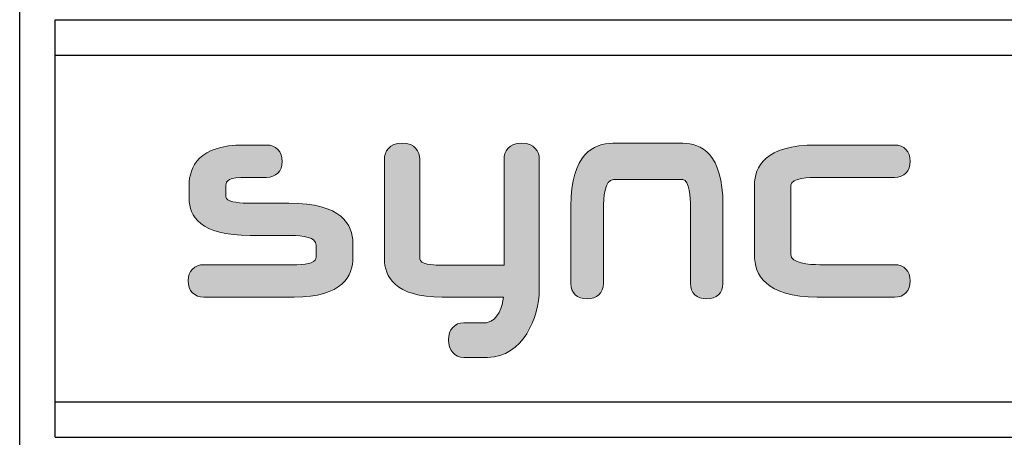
# Model space of a CAD drawing. Extents: x 953 to 1256, y 168 to 424.
# Tile 8 of 25: x 1183.01 to 1196.94, y 204.39 to 210.29. Entities that reach past the tile are written whole.
import ezdxf

# ---------------------------------------------------------------- set-up
doc = ezdxf.new("R2010")
doc.units = 0
doc.header["$LTSCALE"] = 0.5
doc.layers.get('0').update_dxf_attribs({"linetype": 'CONTINUOUS'})
doc.layers.add('Artwork', color=7, linetype='CONTINUOUS')

msp = doc.modelspace()

# ---------------------------------------------------------------- hatches: boundary and pattern name
at = {"layer": 'Artwork'}
h = msp.add_hatch(color=2, dxfattribs=at)
h.dxf.hatch_style = 2
edge = h.paths.add_edge_path()
edge.add_spline(control_points=[(1190.111, 208.548), (1189.927, 208.548), (1189.862, 208.431), (1189.862, 208.319), (1189.862, 208.319), (1189.862, 206.827), (1189.862, 206.827), (1189.862, 206.827), (1188.939, 206.827), (1188.939, 206.827), (1188.858, 206.827), (1188.671, 206.836), (1188.671, 206.916), (1188.671, 206.916), (1188.671, 208.319), (1188.671, 208.319), (1188.671, 208.431), (1188.605, 208.548), (1188.422, 208.548), (1188.237, 208.548), (1188.171, 208.431), (1188.171, 208.319), (1188.171, 208.319), (1188.171, 206.916), (1188.171, 206.916), (1188.171, 206.669), (1188.312, 206.373), (1188.988, 206.373), (1188.988, 206.373), (1189.854, 206.373), (1189.854, 206.373), (1189.837, 206.247), (1189.784, 206.045), (1189.616, 206.012), (1189.616, 206.012), (1189.294, 206.012), (1189.294, 206.012), (1189.166, 206.012), (1189.076, 205.913), (1189.076, 205.771), (1189.076, 205.625), (1189.165, 205.523), (1189.294, 205.523), (1189.294, 205.523), (1189.63, 205.523), (1189.63, 205.523), (1190.129, 205.523), (1190.36, 206.091), (1190.36, 206.474), (1190.36, 206.474), (1190.36, 208.319), (1190.36, 208.319), (1190.36, 208.431), (1190.295, 208.548), (1190.111, 208.548)], knot_values=[0, 0, 0, 0, 1, 1, 1, 2, 2, 2, 3, 3, 3, 4, 4, 4, 5, 5, 5, 6, 6, 6, 7, 7, 7, 8, 8, 8, 9, 9, 9, 10, 10, 10, 11, 11, 11, 12, 12, 12, 13, 13, 13, 14, 14, 14, 15, 15, 15, 16, 16, 16, 17, 17, 17, 18, 18, 18, 18], degree=3, periodic=0)
h = msp.add_hatch(color=2, dxfattribs=at)
h.dxf.hatch_style = 2
edge = h.paths.add_edge_path()
edge.add_spline(control_points=[(1192.389, 208.548), (1192.389, 208.548), (1191.402, 208.548), (1191.402, 208.548), (1191.13, 208.548), (1190.806, 208.395), (1190.806, 207.661), (1190.806, 207.661), (1190.806, 206.568), (1190.806, 206.568), (1190.806, 206.435), (1190.896, 206.348), (1191.036, 206.348), (1191.175, 206.348), (1191.266, 206.435), (1191.266, 206.568), (1191.266, 206.568), (1191.266, 207.622), (1191.266, 207.622), (1191.266, 207.776), (1191.284, 208.035), (1191.409, 208.035), (1191.409, 208.035), (1192.388, 208.035), (1192.388, 208.035), (1192.49, 208.035), (1192.498, 207.755), (1192.498, 207.669), (1192.498, 207.669), (1192.498, 206.568), (1192.498, 206.568), (1192.498, 206.435), (1192.588, 206.348), (1192.726, 206.348), (1192.866, 206.348), (1192.957, 206.435), (1192.957, 206.568), (1192.957, 206.568), (1192.957, 207.678), (1192.957, 207.678), (1192.957, 208.398), (1192.648, 208.548), (1192.389, 208.548)], knot_values=[0, 0, 0, 0, 1, 1, 1, 2, 2, 2, 3, 3, 3, 4, 4, 4, 5, 5, 5, 6, 6, 6, 7, 7, 7, 8, 8, 8, 9, 9, 9, 10, 10, 10, 11, 11, 11, 12, 12, 12, 13, 13, 13, 14, 14, 14, 14], degree=3, periodic=0)
h = msp.add_hatch(color=2, dxfattribs=at)
h.dxf.hatch_style = 2
edge = h.paths.add_edge_path()
edge.add_spline(control_points=[(1186.818, 207.702), (1186.818, 207.702), (1186.23, 207.702), (1186.23, 207.702), (1186.085, 207.702), (1185.929, 207.726), (1185.929, 207.792), (1185.929, 207.792), (1185.929, 207.936), (1185.929, 207.936), (1185.929, 207.984), (1185.929, 208.065), (1186.141, 208.065), (1186.141, 208.065), (1186.502, 208.065), (1186.502, 208.065), (1186.637, 208.065), (1186.726, 208.153), (1186.726, 208.289), (1186.726, 208.431), (1186.637, 208.523), (1186.502, 208.523), (1186.502, 208.523), (1186.185, 208.523), (1186.185, 208.523), (1185.544, 208.523), (1185.41, 208.214), (1185.41, 207.955), (1185.41, 207.955), (1185.41, 207.763), (1185.41, 207.763), (1185.41, 207.525), (1185.56, 207.244), (1186.274, 207.244), (1186.274, 207.244), (1186.852, 207.244), (1186.852, 207.244), (1187.014, 207.244), (1187.207, 207.22), (1187.207, 207.108), (1187.207, 207.108), (1187.207, 206.942), (1187.207, 206.942), (1187.207, 206.869), (1187.113, 206.832), (1186.93, 206.832), (1186.93, 206.832), (1185.618, 206.832), (1185.618, 206.832), (1185.483, 206.832), (1185.396, 206.743), (1185.396, 206.605), (1185.396, 206.464), (1185.483, 206.373), (1185.618, 206.373), (1185.618, 206.373), (1186.893, 206.373), (1186.893, 206.373), (1187.581, 206.373), (1187.725, 206.676), (1187.725, 206.931), (1187.725, 206.931), (1187.725, 207.138), (1187.725, 207.138), (1187.725, 207.396), (1187.568, 207.702), (1186.818, 207.702)], knot_values=[0, 0, 0, 0, 1, 1, 1, 2, 2, 2, 3, 3, 3, 4, 4, 4, 5, 5, 5, 6, 6, 6, 7, 7, 7, 8, 8, 8, 9, 9, 9, 10, 10, 10, 11, 11, 11, 12, 12, 12, 13, 13, 13, 14, 14, 14, 15, 15, 15, 16, 16, 16, 17, 17, 17, 18, 18, 18, 19, 19, 19, 20, 20, 20, 21, 21, 21, 22, 22, 22, 22], degree=3, periodic=0)
h = msp.add_hatch(color=2, dxfattribs=at)
h.dxf.hatch_style = 2
edge = h.paths.add_edge_path()
edge.add_spline(control_points=[(1195.384, 206.832), (1195.384, 206.832), (1194.328, 206.832), (1194.328, 206.832), (1194.175, 206.832), (1193.917, 206.851), (1193.917, 206.975), (1193.917, 206.975), (1193.917, 207.955), (1193.917, 207.955), (1193.917, 208.057), (1194.197, 208.065), (1194.283, 208.065), (1194.283, 208.065), (1195.384, 208.065), (1195.384, 208.065), (1195.518, 208.065), (1195.604, 208.154), (1195.604, 208.293), (1195.604, 208.433), (1195.518, 208.523), (1195.384, 208.523), (1195.384, 208.523), (1194.275, 208.523), (1194.275, 208.523), (1193.554, 208.523), (1193.403, 208.214), (1193.403, 207.955), (1193.403, 207.955), (1193.403, 206.969), (1193.403, 206.969), (1193.403, 206.696), (1193.557, 206.373), (1194.291, 206.373), (1194.291, 206.373), (1195.384, 206.373), (1195.384, 206.373), (1195.518, 206.373), (1195.604, 206.463), (1195.604, 206.603), (1195.604, 206.741), (1195.518, 206.832), (1195.384, 206.832)], knot_values=[0, 0, 0, 0, 1, 1, 1, 2, 2, 2, 3, 3, 3, 4, 4, 4, 5, 5, 5, 6, 6, 6, 7, 7, 7, 8, 8, 8, 9, 9, 9, 10, 10, 10, 11, 11, 11, 12, 12, 12, 13, 13, 13, 14, 14, 14, 14], degree=3, periodic=0)

# ---------------------------------------------------------------- linework, layer by layer
at = {"color": 7, "linetype": 'Continuous'}
for p, q in [((1183.014, 182.152), (1183.014, 256.035)), ((1183.514, 209.786), (1183.514, 210.293)), ((1183.514, 210.293), (1203.814, 210.293)), ((1183.514, 204.393), (1183.514, 209.793)), ((1183.514, 209.793), (1203.814, 209.793)), ((1183.514, 204.893), (1203.814, 204.893)), ((1183.514, 204.393), (1203.814, 204.393))]:
    msp.add_line(p, q, dxfattribs=at)
at = {"layer": 'Artwork', "color": 2, "lineweight": 0}
for points, knots in [([(1190.111, 208.548), (1189.927, 208.548), (1189.862, 208.431), (1189.862, 208.319), (1189.862, 208.319), (1189.862, 206.827), (1189.862, 206.827), (1189.862, 206.827), (1188.939, 206.827), (1188.939, 206.827), (1188.858, 206.827), (1188.671, 206.836), (1188.671, 206.916), (1188.671, 206.916), (1188.671, 208.319), (1188.671, 208.319), (1188.671, 208.431), (1188.605, 208.548), (1188.422, 208.548), (1188.237, 208.548), (1188.171, 208.431), (1188.171, 208.319), (1188.171, 208.319), (1188.171, 206.916), (1188.171, 206.916), (1188.171, 206.669), (1188.312, 206.373), (1188.988, 206.373), (1188.988, 206.373), (1189.854, 206.373), (1189.854, 206.373), (1189.837, 206.247), (1189.784, 206.045), (1189.616, 206.012), (1189.616, 206.012), (1189.294, 206.012), (1189.294, 206.012), (1189.166, 206.012), (1189.076, 205.913), (1189.076, 205.771), (1189.076, 205.625), (1189.165, 205.523), (1189.294, 205.523), (1189.294, 205.523), (1189.63, 205.523), (1189.63, 205.523), (1190.129, 205.523), (1190.36, 206.091), (1190.36, 206.474), (1190.36, 206.474), (1190.36, 208.319), (1190.36, 208.319), (1190.36, 208.431), (1190.295, 208.548), (1190.111, 208.548)], [0, 0, 0, 0, 1, 1, 1, 2, 2, 2, 3, 3, 3, 4, 4, 4, 5, 5, 5, 6, 6, 6, 7, 7, 7, 8, 8, 8, 9, 9, 9, 10, 10, 10, 11, 11, 11, 12, 12, 12, 13, 13, 13, 14, 14, 14, 15, 15, 15, 16, 16, 16, 17, 17, 17, 18, 18, 18, 18]), ([(1192.389, 208.548), (1192.389, 208.548), (1191.402, 208.548), (1191.402, 208.548), (1191.13, 208.548), (1190.806, 208.395), (1190.806, 207.661), (1190.806, 207.661), (1190.806, 206.568), (1190.806, 206.568), (1190.806, 206.435), (1190.896, 206.348), (1191.036, 206.348), (1191.175, 206.348), (1191.266, 206.435), (1191.266, 206.568), (1191.266, 206.568), (1191.266, 207.622), (1191.266, 207.622), (1191.266, 207.776), (1191.284, 208.035), (1191.409, 208.035), (1191.409, 208.035), (1192.388, 208.035), (1192.388, 208.035), (1192.49, 208.035), (1192.498, 207.755), (1192.498, 207.669), (1192.498, 207.669), (1192.498, 206.568), (1192.498, 206.568), (1192.498, 206.435), (1192.588, 206.348), (1192.726, 206.348), (1192.866, 206.348), (1192.957, 206.435), (1192.957, 206.568), (1192.957, 206.568), (1192.957, 207.678), (1192.957, 207.678), (1192.957, 208.398), (1192.648, 208.548), (1192.389, 208.548)], [0, 0, 0, 0, 1, 1, 1, 2, 2, 2, 3, 3, 3, 4, 4, 4, 5, 5, 5, 6, 6, 6, 7, 7, 7, 8, 8, 8, 9, 9, 9, 10, 10, 10, 11, 11, 11, 12, 12, 12, 13, 13, 13, 14, 14, 14, 14]), ([(1186.818, 207.702), (1186.818, 207.702), (1186.23, 207.702), (1186.23, 207.702), (1186.085, 207.702), (1185.929, 207.726), (1185.929, 207.792), (1185.929, 207.792), (1185.929, 207.936), (1185.929, 207.936), (1185.929, 207.984), (1185.929, 208.065), (1186.141, 208.065), (1186.141, 208.065), (1186.502, 208.065), (1186.502, 208.065), (1186.637, 208.065), (1186.726, 208.153), (1186.726, 208.289), (1186.726, 208.431), (1186.637, 208.523), (1186.502, 208.523), (1186.502, 208.523), (1186.185, 208.523), (1186.185, 208.523), (1185.544, 208.523), (1185.41, 208.214), (1185.41, 207.955), (1185.41, 207.955), (1185.41, 207.763), (1185.41, 207.763), (1185.41, 207.525), (1185.56, 207.244), (1186.274, 207.244), (1186.274, 207.244), (1186.852, 207.244), (1186.852, 207.244), (1187.014, 207.244), (1187.207, 207.22), (1187.207, 207.108), (1187.207, 207.108), (1187.207, 206.942), (1187.207, 206.942), (1187.207, 206.869), (1187.113, 206.832), (1186.93, 206.832), (1186.93, 206.832), (1185.618, 206.832), (1185.618, 206.832), (1185.483, 206.832), (1185.396, 206.743), (1185.396, 206.605), (1185.396, 206.464), (1185.483, 206.373), (1185.618, 206.373), (1185.618, 206.373), (1186.893, 206.373), (1186.893, 206.373), (1187.581, 206.373), (1187.725, 206.676), (1187.725, 206.931), (1187.725, 206.931), (1187.725, 207.138), (1187.725, 207.138), (1187.725, 207.396), (1187.568, 207.702), (1186.818, 207.702)], [0, 0, 0, 0, 1, 1, 1, 2, 2, 2, 3, 3, 3, 4, 4, 4, 5, 5, 5, 6, 6, 6, 7, 7, 7, 8, 8, 8, 9, 9, 9, 10, 10, 10, 11, 11, 11, 12, 12, 12, 13, 13, 13, 14, 14, 14, 15, 15, 15, 16, 16, 16, 17, 17, 17, 18, 18, 18, 19, 19, 19, 20, 20, 20, 21, 21, 21, 22, 22, 22, 22]), ([(1195.384, 206.832), (1195.384, 206.832), (1194.328, 206.832), (1194.328, 206.832), (1194.175, 206.832), (1193.917, 206.851), (1193.917, 206.975), (1193.917, 206.975), (1193.917, 207.955), (1193.917, 207.955), (1193.917, 208.057), (1194.197, 208.065), (1194.283, 208.065), (1194.283, 208.065), (1195.384, 208.065), (1195.384, 208.065), (1195.518, 208.065), (1195.604, 208.154), (1195.604, 208.293), (1195.604, 208.433), (1195.518, 208.523), (1195.384, 208.523), (1195.384, 208.523), (1194.275, 208.523), (1194.275, 208.523), (1193.554, 208.523), (1193.403, 208.214), (1193.403, 207.955), (1193.403, 207.955), (1193.403, 206.969), (1193.403, 206.969), (1193.403, 206.696), (1193.557, 206.373), (1194.291, 206.373), (1194.291, 206.373), (1195.384, 206.373), (1195.384, 206.373), (1195.518, 206.373), (1195.604, 206.463), (1195.604, 206.603), (1195.604, 206.741), (1195.518, 206.832), (1195.384, 206.832)], [0, 0, 0, 0, 1, 1, 1, 2, 2, 2, 3, 3, 3, 4, 4, 4, 5, 5, 5, 6, 6, 6, 7, 7, 7, 8, 8, 8, 9, 9, 9, 10, 10, 10, 11, 11, 11, 12, 12, 12, 13, 13, 13, 14, 14, 14, 14])]:
    msp.add_open_spline(points, degree=3, knots=knots, dxfattribs=at)

doc.saveas('drawing.dxf')
